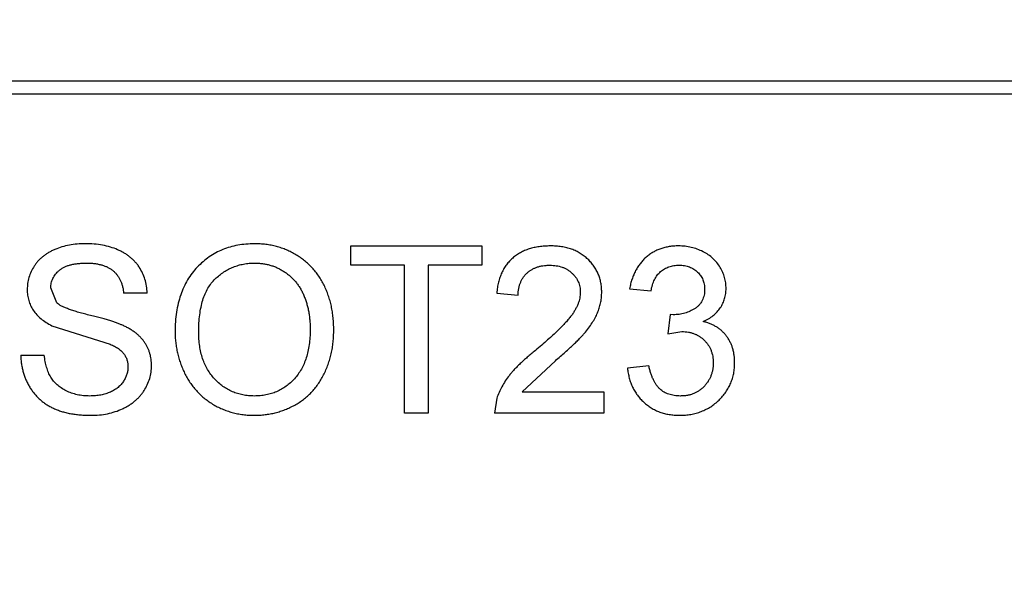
# Model space of a CAD drawing. Header units: millimetres. Extents: x 718 to 1157, y -195 to -52.
# Tile 139 of 156: x 1096.256 to 1097.728, y -120.461 to -119.611. Entities that reach past the tile are written whole.
import ezdxf

# ---------------------------------------------------------------- set-up
doc = ezdxf.new("R2010")
doc.units = ezdxf.units.MM
doc.header["$LTSCALE"] = 1.21
doc.header["$MEASUREMENT"] = 0
doc.header["$PDMODE"] = 3
doc.header["$PDSIZE"] = 0.3125
doc.layers.get('0').update_dxf_attribs({"linetype": 'CONTINUOUS'})
doc.layers.get('DEFPOINTS').update_dxf_attribs({"linetype": 'CONTINUOUS'})
doc.layers.add('Dim', color=3, linetype='CONTINUOUS', lineweight=25)
doc.styles.get("Standard").update_dxf_attribs({"font": 'txt', "width": 0.8})
doc.dimstyles.get("Standard").update_dxf_attribs({"dimtxt": 0.15625, "dimasz": 0.1875, "dimexe": 0.125, "dimexo": 0.0625, "dimgap": 0.09, "dimtad": 0, "dimtih": 1, "dimtoh": 1, "dimzin": 4, "dimdsep": 46, "dimtxsty": 'Standard', "dimblk": '_FILLED', "dimblk1": '_FILLED', "dimblk2": '_FILLED', "dimcen": 0.09, "dimazin": 1, "dimtp": 0.01, "dimtm": 0.01, "dimtfac": 1, "dimtofl": 0, "dimtmove": 0, "dimatfit": 3, "dimldrblk": '_FILLED', "dimfxl": 1, "dimtolj": 1, "dimtzin": 4, "dimarcsym": 0})

# ---------------------------------------------------------------- blocks, each defined once
blk = doc.blocks.new('_FILLED')
at = {"color": 0, "linetype": 'ByBlock'}
blk.add_solid([(0, 0), (-1, 0.16667), (-1, -0.16667)], dxfattribs=at)
blk = doc.blocks.new('*D41')
at = {"layer": 'DEFPOINTS', "color": 0}
for p in [(1078.3878, -101.7796), (1078.3878, -150.8296), (1143.3384, -150.8296)]:
    blk.add_point(p, dxfattribs=at)
at = {"layer": 'Dim', "color": 0, "lineweight": -2}
for p, q in [((1078.4503, -101.7796), (1143.4634, -101.7796)), ((1143.3384, -104.3196), (1143.3384, -122.3813)), ((1143.3384, -148.2896), (1143.3384, -130.2279)), ((1078.4503, -150.8296), (1143.4634, -150.8296))]:
    blk.add_line(p, q, dxfattribs=at)
at = {"layer": 'Dim', "color": 0, "lineweight": -2, "xscale": 2.54, "yscale": 2.54, "zscale": 2.54}
for p, rotation in [((1143.3384, -101.7796), 90), ((1143.3384, -150.8296), 270)]:
    blk.add_blockref('_FILLED', p, dxfattribs=dict(at, rotation=rotation))
at = {"layer": 'Dim', "color": 0, "insert": (1143.3384, -126.3046), "char_height": 2.5, "attachment_point": 5, "rotation": 90, "line_spacing_factor": 2.5}
blk.add_mtext('\\A1;49.05', dxfattribs=at)

msp = doc.modelspace()

# ---------------------------------------------------------------- linework, layer by layer
at = {"color": 7, "linetype": 'Continuous'}
for p, q in [((1095.4186, -119.7026), (1098.1963, -119.7026)), ((1098.216, -119.7223), (1095.3989, -119.7223)), ((1096.7514, -119.9494), (1096.9469, -119.9494)), ((1096.7514, -119.9782), (1096.7514, -119.9494)), ((1096.9469, -119.9494), (1096.9469, -119.9782)), ((1096.8315, -119.9782), (1096.7514, -119.9782)), ((1096.8315, -120.1994), (1096.8315, -119.9782)), ((1096.9469, -119.9782), (1096.8668, -119.9782)), ((1096.8668, -119.9782), (1096.8668, -120.1994)), ((1096.3116, -120.0344), (1096.3027, -120.0123)), ((1097.168, -120.0135), (1097.2001, -120.0167)), ((1096.4469, -120.0199), (1096.4116, -120.0199)), ((1096.9693, -120.0199), (1097.0014, -120.0231)), ((1097.2287, -120.052), (1097.2254, -120.0808)), ((1097.2334, -120.0523), (1097.2287, -120.052)), ((1096.3043, -120.0687), (1096.3914, -120.0964)), ((1097.2254, -120.0808), (1097.2462, -120.0774)), ((1096.2578, -120.1129), (1096.293, -120.1129)), ((1097.0073, -120.1673), (1097.057, -120.121)), ((1097.1969, -120.1289), (1097.1648, -120.1321)), ((1096.9695, -120.1772), (1096.9661, -120.1994)), ((1097.0073, -120.1673), (1097.1296, -120.1673)), ((1097.1296, -120.1673), (1097.1296, -120.1994)), ((1096.8668, -120.1994), (1096.8315, -120.1994)), ((1097.1296, -120.1994), (1096.9661, -120.1994))]:
    msp.add_line(p, q, dxfattribs=at)
for points, knots in [([(1096.3542, -119.9462), (1096.3501, -119.9463), (1096.3422, -119.9465), (1096.3305, -119.9481), (1096.3194, -119.9507), (1096.3106, -119.9538), (1096.304, -119.9569), (1096.2994, -119.9593), (1096.2951, -119.9621), (1096.291, -119.965), (1096.2873, -119.9683), (1096.2838, -119.9717), (1096.2807, -119.9755), (1096.277, -119.9807), (1096.2732, -119.9876), (1096.2699, -119.9963), (1096.2678, -120.0054), (1096.2675, -120.0115), (1096.2674, -120.0146)], [0, 0, 0, 0, 0.098366, 0.192616, 0.284519, 0.374176, 0.417784, 0.460292, 0.501573, 0.54177, 0.581904, 0.621079, 0.66043, 0.699588, 0.776336, 0.850835, 0.925005, 1, 1, 1, 1]), ([(1096.4469, -120.0199), (1096.4466, -120.0164), (1096.4462, -120.0094), (1096.4437, -119.9993), (1096.44, -119.9898), (1096.4358, -119.9824), (1096.4319, -119.9768), (1096.4286, -119.973), (1096.425, -119.9693), (1096.4211, -119.9659), (1096.4169, -119.9628), (1096.4124, -119.9599), (1096.4076, -119.9574), (1096.4008, -119.9541), (1096.3916, -119.951), (1096.3799, -119.9481), (1096.3673, -119.9465), (1096.3586, -119.9463), (1096.3542, -119.9462)], [0, 0, 0, 0, 0.080026, 0.15765, 0.233763, 0.310487, 0.348919, 0.387481, 0.425913, 0.464434, 0.504061, 0.543948, 0.584974, 0.627017, 0.713917, 0.804356, 0.899525, 1, 1, 1, 1]), ([(1096.6073, -119.9462), (1096.603, -119.9463), (1096.5946, -119.9465), (1096.5824, -119.9482), (1096.5707, -119.9509), (1096.5597, -119.9547), (1096.5492, -119.9596), (1096.5393, -119.9657), (1096.5301, -119.9729), (1096.5215, -119.981), (1096.5138, -119.9901), (1096.507, -120.0001), (1096.5013, -120.0111), (1096.4966, -120.0228), (1096.493, -120.0353), (1096.4904, -120.0487), (1096.4888, -120.0629), (1096.4886, -120.0727), (1096.4886, -120.0777)], [0, 0, 0, 0, 0.064217, 0.125675, 0.185372, 0.243705, 0.301102, 0.358698, 0.416748, 0.476136, 0.536238, 0.596504, 0.657597, 0.72047, 0.7855, 0.853425, 0.924774, 1, 1, 1, 1]), ([(1096.7257, -120.0748), (1096.7257, -120.0717), (1096.7256, -120.0657), (1096.7249, -120.0568), (1096.7237, -120.0481), (1096.7223, -120.0396), (1096.7202, -120.0314), (1096.7177, -120.0235), (1096.7148, -120.0158), (1096.7114, -120.0083), (1096.7076, -120.0012), (1096.7033, -119.9944), (1096.6986, -119.9881), (1096.6936, -119.9822), (1096.6881, -119.9767), (1096.6822, -119.9715), (1096.6759, -119.9668), (1096.6692, -119.9625), (1096.6623, -119.9587), (1096.6551, -119.9553), (1096.6476, -119.9525), (1096.6399, -119.9502), (1096.6321, -119.9484), (1096.624, -119.9471), (1096.6157, -119.9463), (1096.6101, -119.9462), (1096.6073, -119.9462)], [0, 0, 0, 0, 0.046666, 0.092161, 0.136649, 0.180448, 0.223293, 0.265781, 0.307491, 0.349241, 0.390297, 0.430963, 0.470884, 0.510312, 0.549967, 0.589534, 0.629402, 0.66999, 0.710719, 0.750975, 0.79155, 0.832033, 0.873092, 0.914413, 0.956901, 1, 1, 1, 1]), ([(1097.0495, -119.9494), (1097.0466, -119.9495), (1097.041, -119.9496), (1097.0329, -119.9504), (1097.0252, -119.9518), (1097.0179, -119.9538), (1097.0111, -119.9563), (1097.0047, -119.9594), (1096.9988, -119.9631), (1096.9933, -119.9674), (1096.9884, -119.9722), (1096.9839, -119.9774), (1096.9801, -119.9833), (1096.9768, -119.9896), (1096.9741, -119.9965), (1096.9719, -120.0038), (1096.9703, -120.0117), (1096.9697, -120.0171), (1096.9693, -120.0199)], [0, 0, 0, 0, 0.071792, 0.140555, 0.205817, 0.268413, 0.329356, 0.388654, 0.446516, 0.504513, 0.56178, 0.619263, 0.67745, 0.737131, 0.798527, 0.862507, 0.929325, 1, 1, 1, 1]), ([(1097.1264, -120.0184), (1097.1263, -120.016), (1097.1262, -120.0113), (1097.1252, -120.0044), (1097.1236, -119.9977), (1097.1214, -119.9914), (1097.1183, -119.9854), (1097.1148, -119.9796), (1097.1105, -119.9742), (1097.1057, -119.9691), (1097.1003, -119.9645), (1097.0944, -119.9604), (1097.0881, -119.957), (1097.0812, -119.9542), (1097.0739, -119.9521), (1097.0662, -119.9505), (1097.058, -119.9495), (1097.0523, -119.9494), (1097.0495, -119.9494)], [0, 0, 0, 0, 0.062204, 0.121961, 0.180582, 0.238328, 0.295655, 0.35362, 0.412672, 0.473423, 0.534937, 0.59611, 0.657906, 0.721385, 0.786661, 0.854461, 0.925288, 1, 1, 1, 1]), ([(1097.2412, -119.9494), (1097.2388, -119.9494), (1097.2342, -119.9495), (1097.2274, -119.9504), (1097.2209, -119.9516), (1097.2147, -119.9535), (1097.2088, -119.9558), (1097.2031, -119.9587), (1097.1978, -119.9621), (1097.1928, -119.9661), (1097.1882, -119.9705), (1097.184, -119.9754), (1097.1802, -119.9807), (1097.1769, -119.9864), (1097.174, -119.9925), (1097.1715, -119.9991), (1097.1695, -120.0062), (1097.1685, -120.011), (1097.168, -120.0135)], [0, 0, 0, 0, 0.06619, 0.129966, 0.192161, 0.252419, 0.312006, 0.370545, 0.429626, 0.489413, 0.549139, 0.609336, 0.669871, 0.731668, 0.795042, 0.860657, 0.928964, 1, 1, 1, 1]), ([(1097.3123, -120.0129), (1097.3122, -120.0102), (1097.312, -120.0047), (1097.3103, -119.9966), (1097.3074, -119.9888), (1097.3035, -119.9813), (1097.2987, -119.9742), (1097.2927, -119.9679), (1097.2857, -119.9624), (1097.2778, -119.9578), (1097.2693, -119.9541), (1097.2603, -119.9514), (1097.2508, -119.9497), (1097.2444, -119.9495), (1097.2412, -119.9494)], [0, 0, 0, 0, 0.077471, 0.154469, 0.232146, 0.311615, 0.392547, 0.473567, 0.556451, 0.642863, 0.73087, 0.818992, 0.907946, 1, 1, 1, 1]), ([(1096.3027, -120.0123), (1096.3027, -120.0111), (1096.3028, -120.0086), (1096.3034, -120.0049), (1096.3043, -120.0014), (1096.3058, -119.998), (1096.3075, -119.9947), (1096.3098, -119.9917), (1096.3123, -119.9887), (1096.3153, -119.9859), (1096.3187, -119.9833), (1096.3226, -119.9811), (1096.327, -119.9792), (1096.3318, -119.9777), (1096.3371, -119.9765), (1096.3429, -119.9757), (1096.3491, -119.9751), (1096.3534, -119.9751), (1096.3556, -119.975)], [0, 0, 0, 0, 0.052351, 0.102561, 0.152455, 0.203041, 0.253218, 0.304956, 0.358601, 0.414557, 0.473027, 0.534375, 0.599408, 0.668802, 0.742892, 0.822857, 0.908489, 1, 1, 1, 1]), ([(1096.3556, -119.975), (1096.3577, -119.9751), (1096.3619, -119.9752), (1096.3679, -119.9756), (1096.3736, -119.9766), (1096.3788, -119.9778), (1096.3836, -119.9794), (1096.3881, -119.9813), (1096.3921, -119.9837), (1096.3958, -119.9863), (1096.399, -119.9894), (1096.4019, -119.9927), (1096.4044, -119.9964), (1096.4066, -120.0004), (1096.4084, -120.0048), (1096.4099, -120.0095), (1096.411, -120.0146), (1096.4114, -120.0181), (1096.4116, -120.0199)], [0, 0, 0, 0, 0.079596, 0.15506, 0.225566, 0.292048, 0.354943, 0.41477, 0.472127, 0.527696, 0.582222, 0.637301, 0.692296, 0.748747, 0.807268, 0.868597, 0.932845, 1, 1, 1, 1]), ([(1096.5238, -120.0781), (1096.5239, -120.0736), (1096.524, -120.065), (1096.5252, -120.0526), (1096.5271, -120.0411), (1096.5297, -120.0306), (1096.5332, -120.0212), (1096.5375, -120.0127), (1096.5424, -120.0051), (1096.5483, -119.9987), (1096.5547, -119.9931), (1096.5614, -119.9883), (1096.5683, -119.9842), (1096.5755, -119.9808), (1096.5831, -119.9783), (1096.591, -119.9764), (1096.5992, -119.9752), (1096.6047, -119.9751), (1096.6075, -119.975)], [0, 0, 0, 0, 0.089205, 0.171739, 0.248642, 0.320139, 0.386883, 0.449375, 0.509078, 0.566551, 0.622419, 0.676991, 0.730399, 0.783241, 0.835952, 0.889618, 0.944057, 1, 1, 1, 1]), ([(1096.6075, -119.975), (1096.6095, -119.9751), (1096.6134, -119.9752), (1096.6193, -119.9757), (1096.6249, -119.9767), (1096.6304, -119.9781), (1096.6358, -119.9798), (1096.641, -119.9819), (1096.6461, -119.9844), (1096.651, -119.9874), (1096.6557, -119.9906), (1096.6601, -119.9942), (1096.6642, -119.998), (1096.6681, -120.0022), (1096.6716, -120.0067), (1096.6749, -120.0115), (1096.6779, -120.0167), (1096.6805, -120.0221), (1096.6828, -120.0278), (1096.6849, -120.0338), (1096.6866, -120.04), (1096.6881, -120.0465), (1096.6892, -120.0532), (1096.6899, -120.0601), (1096.6904, -120.0672), (1096.6905, -120.0721), (1096.6905, -120.0745)], [0, 0, 0, 0, 0.040902, 0.080929, 0.120351, 0.15926, 0.197827, 0.236487, 0.275201, 0.314321, 0.35358, 0.392422, 0.431063, 0.469956, 0.509123, 0.548949, 0.589428, 0.631064, 0.673423, 0.71666, 0.760829, 0.805914, 0.852562, 0.900248, 0.949148, 1, 1, 1, 1]), ([(1097.0014, -120.0231), (1097.0014, -120.0214), (1097.0016, -120.0181), (1097.0021, -120.0132), (1097.0032, -120.0086), (1097.0047, -120.0044), (1097.0065, -120.0004), (1097.0087, -119.9966), (1097.0113, -119.9932), (1097.0144, -119.9901), (1097.0177, -119.9873), (1097.0214, -119.9849), (1097.0253, -119.9828), (1097.0295, -119.9811), (1097.0339, -119.9798), (1097.0386, -119.9789), (1097.0436, -119.9784), (1097.047, -119.9783), (1097.0488, -119.9782)], [0, 0, 0, 0, 0.069369, 0.135761, 0.199199, 0.260205, 0.319176, 0.377657, 0.43622, 0.494827, 0.554142, 0.613488, 0.672744, 0.7343, 0.79663, 0.861642, 0.929304, 1, 1, 1, 1]), ([(1097.0488, -119.9782), (1097.0504, -119.9783), (1097.0536, -119.9784), (1097.0584, -119.9789), (1097.0629, -119.9798), (1097.0672, -119.981), (1097.0712, -119.9827), (1097.0749, -119.9848), (1097.0785, -119.9871), (1097.0817, -119.9899), (1097.0847, -119.9929), (1097.0873, -119.9961), (1097.0895, -119.9994), (1097.0912, -120.003), (1097.0927, -120.0066), (1097.0936, -120.0105), (1097.0942, -120.0145), (1097.0943, -120.0173), (1097.0943, -120.0187)], [0, 0, 0, 0, 0.072768, 0.142276, 0.209684, 0.274754, 0.337633, 0.400409, 0.462943, 0.525478, 0.587279, 0.646809, 0.705678, 0.763157, 0.820579, 0.878826, 0.938238, 1, 1, 1, 1]), ([(1097.2001, -120.0167), (1097.2004, -120.0151), (1097.2009, -120.0121), (1097.2021, -120.0077), (1097.2035, -120.0037), (1097.2052, -119.9999), (1097.2071, -119.9964), (1097.2092, -119.9932), (1097.2117, -119.9904), (1097.2152, -119.987), (1097.2202, -119.9834), (1097.2269, -119.9804), (1097.2343, -119.9785), (1097.2395, -119.9783), (1097.2422, -119.9782)], [0, 0, 0, 0, 0.075449, 0.147124, 0.215651, 0.280915, 0.343656, 0.40441, 0.463763, 0.522348, 0.637716, 0.753205, 0.872203, 1, 1, 1, 1]), ([(1097.2422, -119.9782), (1097.2435, -119.9783), (1097.2462, -119.9783), (1097.2501, -119.9788), (1097.2539, -119.9796), (1097.2574, -119.9807), (1097.2608, -119.9821), (1097.2639, -119.9839), (1097.2669, -119.986), (1097.2696, -119.9884), (1097.2721, -119.9909), (1097.2742, -119.9938), (1097.2761, -119.9967), (1097.2776, -119.9999), (1097.2788, -120.0031), (1097.2796, -120.0066), (1097.2802, -120.0102), (1097.2802, -120.0127), (1097.2802, -120.014)], [0, 0, 0, 0, 0.070225, 0.137525, 0.20232, 0.265117, 0.327263, 0.388195, 0.449683, 0.512159, 0.573897, 0.634322, 0.693923, 0.752869, 0.811878, 0.872696, 0.934907, 1, 1, 1, 1]), ([(1096.2674, -120.0146), (1096.2675, -120.0174), (1096.2677, -120.023), (1096.2696, -120.031), (1096.2723, -120.0386), (1096.2764, -120.0458), (1096.2816, -120.0525), (1096.2881, -120.0585), (1096.2957, -120.064), (1096.3014, -120.0671), (1096.3043, -120.0687)], [0, 0, 0, 0, 0.121058, 0.238115, 0.354607, 0.472498, 0.593606, 0.720488, 0.855195, 1, 1, 1, 1]), ([(1097.2802, -120.014), (1097.2802, -120.0156), (1097.2802, -120.0186), (1097.2794, -120.0231), (1097.2784, -120.0272), (1097.2767, -120.031), (1097.2747, -120.0345), (1097.2721, -120.0376), (1097.2693, -120.0406), (1097.2647, -120.0438), (1097.2585, -120.0473), (1097.2505, -120.0501), (1097.2421, -120.052), (1097.2363, -120.0522), (1097.2334, -120.0523)], [0, 0, 0, 0, 0.069221, 0.13478, 0.197243, 0.257235, 0.316552, 0.375152, 0.434982, 0.49708, 0.621565, 0.745395, 0.870211, 1, 1, 1, 1]), ([(1097.2782, -120.0625), (1097.2809, -120.0612), (1097.2861, -120.0587), (1097.293, -120.0537), (1097.299, -120.0482), (1097.3038, -120.042), (1097.3076, -120.0353), (1097.3103, -120.0282), (1097.312, -120.0207), (1097.3122, -120.0155), (1097.3123, -120.0129)], [0, 0, 0, 0, 0.140068, 0.272449, 0.398481, 0.520934, 0.64145, 0.759213, 0.878049, 1, 1, 1, 1]), ([(1097.0943, -120.0187), (1097.0943, -120.0201), (1097.0942, -120.023), (1097.0935, -120.0273), (1097.0925, -120.0317), (1097.091, -120.0361), (1097.089, -120.0405), (1097.0867, -120.045), (1097.084, -120.0495), (1097.0807, -120.0541), (1097.0768, -120.059), (1097.0721, -120.0643), (1097.0667, -120.07), (1097.0604, -120.0763), (1097.0533, -120.0831), (1097.0453, -120.0902), (1097.0365, -120.098), (1097.0303, -120.1032), (1097.0271, -120.1059)], [0, 0, 0, 0, 0.037641, 0.076115, 0.115705, 0.156832, 0.199233, 0.243549, 0.290206, 0.339418, 0.39358, 0.455626, 0.525716, 0.603913, 0.690583, 0.785474, 0.88859, 1, 1, 1, 1]), ([(1097.057, -120.121), (1097.0596, -120.1188), (1097.0645, -120.1146), (1097.0717, -120.1084), (1097.0781, -120.1025), (1097.0841, -120.097), (1097.0894, -120.0917), (1097.0942, -120.0869), (1097.0983, -120.0824), (1097.103, -120.077), (1097.108, -120.0704), (1097.1133, -120.0628), (1097.1175, -120.0553), (1097.1208, -120.0479), (1097.1233, -120.0406), (1097.1251, -120.0332), (1097.1262, -120.0258), (1097.1263, -120.0209), (1097.1264, -120.0184)], [0, 0, 0, 0, 0.078772, 0.152499, 0.22116, 0.284249, 0.342325, 0.395144, 0.443024, 0.48574, 0.563808, 0.635939, 0.703173, 0.765317, 0.825174, 0.883982, 0.942055, 1, 1, 1, 1]), ([(1096.4099, -120.068), (1096.4086, -120.0674), (1096.4056, -120.0662), (1096.4007, -120.0644), (1096.3952, -120.0625), (1096.389, -120.0605), (1096.3821, -120.0585), (1096.3745, -120.0565), (1096.3662, -120.0543), (1096.3575, -120.0522), (1096.3489, -120.05), (1096.341, -120.0478), (1096.3339, -120.0455), (1096.3277, -120.0433), (1096.3224, -120.0412), (1096.318, -120.039), (1096.3144, -120.0368), (1096.3125, -120.0352), (1096.3116, -120.0344)], [0, 0, 0, 0, 0.043031, 0.092669, 0.148503, 0.210866, 0.279797, 0.354864, 0.436668, 0.525216, 0.61237, 0.691648, 0.762655, 0.825327, 0.880389, 0.92759, 0.967257, 1, 1, 1, 1]), ([(1096.4533, -120.1284), (1096.4533, -120.1268), (1096.4532, -120.1236), (1096.4527, -120.1188), (1096.4518, -120.1142), (1096.4507, -120.1097), (1096.4492, -120.1053), (1096.4474, -120.1011), (1096.4452, -120.0971), (1096.4427, -120.0932), (1096.4399, -120.0894), (1096.4367, -120.0858), (1096.4331, -120.0824), (1096.4292, -120.0792), (1096.4249, -120.0761), (1096.4203, -120.0732), (1096.4153, -120.0704), (1096.4117, -120.0688), (1096.4099, -120.068)], [0, 0, 0, 0, 0.06198, 0.122367, 0.18151, 0.240233, 0.297811, 0.355584, 0.412999, 0.471568, 0.530738, 0.591164, 0.653312, 0.717497, 0.783636, 0.852922, 0.925069, 1, 1, 1, 1]), ([(1096.6905, -120.0745), (1096.6904, -120.0784), (1096.6903, -120.0859), (1096.6892, -120.0968), (1096.6873, -120.107), (1096.6848, -120.1166), (1096.6814, -120.1254), (1096.6775, -120.1337), (1096.6726, -120.1412), (1096.6671, -120.148), (1096.661, -120.154), (1096.6545, -120.1593), (1096.6475, -120.1637), (1096.6403, -120.1675), (1096.6325, -120.1702), (1096.6244, -120.1723), (1096.6158, -120.1735), (1096.61, -120.1737), (1096.607, -120.1738)], [0, 0, 0, 0, 0.078848, 0.153586, 0.224629, 0.292039, 0.356569, 0.418787, 0.479523, 0.53946, 0.598338, 0.655333, 0.711417, 0.767044, 0.823194, 0.880455, 0.938945, 1, 1, 1, 1]), ([(1096.6072, -120.2026), (1096.6098, -120.2025), (1096.6151, -120.2024), (1096.623, -120.2017), (1096.6307, -120.2005), (1096.6384, -120.1989), (1096.6458, -120.1967), (1096.6532, -120.1941), (1096.6603, -120.1909), (1096.6674, -120.1874), (1096.6742, -120.1834), (1096.6806, -120.1788), (1096.6866, -120.1739), (1096.6922, -120.1685), (1096.6974, -120.1626), (1096.7022, -120.1562), (1096.7066, -120.1495), (1096.7106, -120.1423), (1096.7142, -120.1347), (1096.7173, -120.1269), (1096.7199, -120.1188), (1096.722, -120.1105), (1096.7237, -120.1019), (1096.7249, -120.0931), (1096.7256, -120.084), (1096.7257, -120.0779), (1096.7257, -120.0748)], [0, 0, 0, 0, 0.040917, 0.081206, 0.121044, 0.160801, 0.20044, 0.240141, 0.27998, 0.320332, 0.360792, 0.400579, 0.440342, 0.480112, 0.519955, 0.560443, 0.601634, 0.64374, 0.686389, 0.729297, 0.772543, 0.816374, 0.860888, 0.906038, 0.95244, 1, 1, 1, 1]), ([(1097.3251, -120.1242), (1097.3251, -120.1222), (1097.325, -120.1183), (1097.3244, -120.1126), (1097.3234, -120.1072), (1097.3221, -120.102), (1097.3203, -120.097), (1097.3181, -120.0924), (1097.3156, -120.0879), (1097.3126, -120.0838), (1097.3094, -120.0799), (1097.3058, -120.0763), (1097.3019, -120.0732), (1097.2978, -120.0703), (1097.2933, -120.0679), (1097.2885, -120.0657), (1097.2835, -120.0639), (1097.28, -120.063), (1097.2782, -120.0625)], [0, 0, 0, 0, 0.070108, 0.138175, 0.203289, 0.267091, 0.329085, 0.389925, 0.450025, 0.510493, 0.570328, 0.62995, 0.689026, 0.748814, 0.809142, 0.871062, 0.934172, 1, 1, 1, 1]), ([(1096.4886, -120.0777), (1096.4886, -120.0804), (1096.4886, -120.0858), (1096.4894, -120.0938), (1096.4905, -120.1017), (1096.4921, -120.1095), (1096.494, -120.1172), (1096.4965, -120.1248), (1096.4994, -120.1323), (1096.5027, -120.1396), (1096.5064, -120.1467), (1096.5106, -120.1534), (1096.5152, -120.1598), (1096.5203, -120.1657), (1096.5257, -120.1714), (1096.5316, -120.1766), (1096.5379, -120.1814), (1096.5445, -120.1858), (1096.5515, -120.1898), (1096.5588, -120.1932), (1096.5663, -120.1961), (1096.574, -120.1985), (1096.582, -120.2003), (1096.5902, -120.2016), (1096.5986, -120.2025), (1096.6043, -120.2026), (1096.6072, -120.2026)], [0, 0, 0, 0, 0.042093, 0.083554, 0.124992, 0.166052, 0.207381, 0.248618, 0.290057, 0.332021, 0.373735, 0.415036, 0.455409, 0.495952, 0.536368, 0.57703, 0.617971, 0.659396, 0.701152, 0.742753, 0.784285, 0.826186, 0.868591, 0.911466, 0.955303, 1, 1, 1, 1]), ([(1096.607, -120.1738), (1096.6041, -120.1737), (1096.5983, -120.1735), (1096.5899, -120.1723), (1096.5819, -120.1703), (1096.5742, -120.1675), (1096.5669, -120.1639), (1096.56, -120.1595), (1096.5535, -120.1542), (1096.5474, -120.1482), (1096.5418, -120.1415), (1096.537, -120.1342), (1096.5329, -120.1263), (1096.5295, -120.1178), (1096.527, -120.1087), (1096.5252, -120.099), (1096.524, -120.0887), (1096.5239, -120.0817), (1096.5238, -120.0781)], [0, 0, 0, 0, 0.061577, 0.120881, 0.178852, 0.235792, 0.292697, 0.349742, 0.408261, 0.468412, 0.529574, 0.5907, 0.652798, 0.7167, 0.782799, 0.851875, 0.924036, 1, 1, 1, 1]), ([(1097.2462, -120.0774), (1097.2478, -120.0774), (1097.2511, -120.0775), (1097.2559, -120.0781), (1097.2605, -120.0792), (1097.2648, -120.0806), (1097.2689, -120.0825), (1097.2728, -120.0848), (1097.2765, -120.0874), (1097.2799, -120.0905), (1097.283, -120.0939), (1097.2857, -120.0975), (1097.288, -120.1014), (1097.2898, -120.1055), (1097.2913, -120.1098), (1097.2923, -120.1143), (1097.2929, -120.119), (1097.293, -120.1223), (1097.293, -120.1239)], [0, 0, 0, 0, 0.067727, 0.132527, 0.195728, 0.257147, 0.318027, 0.378381, 0.439429, 0.501703, 0.563977, 0.624883, 0.685237, 0.745501, 0.806278, 0.86882, 0.932949, 1, 1, 1, 1]), ([(1096.3914, -120.0964), (1096.3937, -120.0974), (1096.3979, -120.0992), (1096.4037, -120.1026), (1096.4083, -120.1064), (1096.412, -120.1105), (1096.4147, -120.1149), (1096.4167, -120.1197), (1096.4178, -120.1248), (1096.418, -120.1283), (1096.418, -120.1301)], [0, 0, 0, 0, 0.160562, 0.303979, 0.433057, 0.549375, 0.660157, 0.769824, 0.882232, 1, 1, 1, 1]), ([(1096.2578, -120.1129), (1096.2579, -120.115), (1096.258, -120.1194), (1096.2588, -120.1258), (1096.2599, -120.132), (1096.2614, -120.1381), (1096.2633, -120.144), (1096.2655, -120.1497), (1096.2682, -120.1552), (1096.2712, -120.1606), (1096.2745, -120.1657), (1096.2782, -120.1704), (1096.2822, -120.1749), (1096.2865, -120.179), (1096.2911, -120.1828), (1096.2959, -120.1863), (1096.3012, -120.1894), (1096.3066, -120.1922), (1096.3125, -120.1947), (1096.3186, -120.1968), (1096.3251, -120.1986), (1096.3319, -120.2001), (1096.3391, -120.2012), (1096.3466, -120.202), (1096.3545, -120.2025), (1096.3598, -120.2026), (1096.3625, -120.2026)], [0, 0, 0, 0, 0.04224, 0.083737, 0.124286, 0.164114, 0.203932, 0.243395, 0.28271, 0.322209, 0.361504, 0.40008, 0.438398, 0.476659, 0.514834, 0.553162, 0.592148, 0.631605, 0.672151, 0.714001, 0.757124, 0.801967, 0.848603, 0.897175, 0.947507, 1, 1, 1, 1]), ([(1096.361, -120.1738), (1096.3578, -120.1737), (1096.3515, -120.1735), (1096.3424, -120.172), (1096.3337, -120.1695), (1096.3257, -120.1662), (1096.3184, -120.1619), (1096.312, -120.1571), (1096.3067, -120.1516), (1096.3023, -120.1455), (1096.2989, -120.1385), (1096.2963, -120.1307), (1096.2942, -120.1221), (1096.2934, -120.116), (1096.293, -120.1129)], [0, 0, 0, 0, 0.093965, 0.184022, 0.271414, 0.35773, 0.440729, 0.518552, 0.592907, 0.665153, 0.739637, 0.819812, 0.906204, 1, 1, 1, 1]), ([(1097.0271, -120.1059), (1097.025, -120.1076), (1097.0209, -120.1108), (1097.0151, -120.1157), (1097.0097, -120.1205), (1097.0046, -120.1252), (1096.9999, -120.1298), (1096.9957, -120.1342), (1096.9918, -120.1386), (1096.9872, -120.1441), (1096.9822, -120.1511), (1096.9771, -120.1597), (1096.9727, -120.1683), (1096.9705, -120.1742), (1096.9695, -120.1772)], [0, 0, 0, 0, 0.086187, 0.168359, 0.246159, 0.320445, 0.3905, 0.456762, 0.519315, 0.577843, 0.689314, 0.795593, 0.899612, 1, 1, 1, 1]), ([(1096.418, -120.1301), (1096.418, -120.132), (1096.4178, -120.1356), (1096.4166, -120.1411), (1096.4145, -120.1464), (1096.4116, -120.1516), (1096.408, -120.1566), (1096.4033, -120.161), (1096.3979, -120.1648), (1096.3917, -120.168), (1096.3848, -120.1706), (1096.3773, -120.1724), (1096.3693, -120.1736), (1096.3638, -120.1737), (1096.361, -120.1738)], [0, 0, 0, 0, 0.068223, 0.137284, 0.208228, 0.282258, 0.358539, 0.437126, 0.519051, 0.606998, 0.699053, 0.794132, 0.894416, 1, 1, 1, 1]), ([(1096.3625, -120.2026), (1096.3668, -120.2025), (1096.3752, -120.2023), (1096.3874, -120.2004), (1096.399, -120.1974), (1096.4081, -120.1938), (1096.4149, -120.1904), (1096.4197, -120.1876), (1096.4242, -120.1846), (1096.4284, -120.1813), (1096.4323, -120.1777), (1096.4359, -120.174), (1096.4392, -120.17), (1096.4431, -120.1644), (1096.4472, -120.157), (1096.4507, -120.1477), (1096.4529, -120.1382), (1096.4532, -120.1317), (1096.4533, -120.1284)], [0, 0, 0, 0, 0.098075, 0.19214, 0.282733, 0.37192, 0.415561, 0.458093, 0.499169, 0.54005, 0.579873, 0.61966, 0.659106, 0.698703, 0.776128, 0.851465, 0.925184, 1, 1, 1, 1]), ([(1097.1648, -120.1321), (1097.1652, -120.1346), (1097.1658, -120.1396), (1097.1674, -120.1469), (1097.1695, -120.1539), (1097.1723, -120.1605), (1097.1757, -120.1666), (1097.1795, -120.1725), (1097.184, -120.178), (1097.1891, -120.183), (1097.1945, -120.1876), (1097.2004, -120.1916), (1097.2066, -120.1951), (1097.2131, -120.1978), (1097.22, -120.2), (1097.2273, -120.2014), (1097.2348, -120.2025), (1097.24, -120.2025), (1097.2426, -120.2026)], [0, 0, 0, 0, 0.06621, 0.130283, 0.192653, 0.253959, 0.314396, 0.374474, 0.435194, 0.497133, 0.55901, 0.619569, 0.680213, 0.741519, 0.803066, 0.866536, 0.932206, 1, 1, 1, 1]), ([(1097.2438, -120.1738), (1097.2422, -120.1737), (1097.2392, -120.1737), (1097.2348, -120.1732), (1097.2306, -120.1723), (1097.2267, -120.1712), (1097.2229, -120.1697), (1097.2195, -120.1679), (1097.2162, -120.1657), (1097.2132, -120.1633), (1097.2105, -120.1604), (1097.2079, -120.1571), (1097.2055, -120.1534), (1097.2035, -120.1493), (1097.2014, -120.1448), (1097.1997, -120.1399), (1097.1981, -120.1345), (1097.1973, -120.1308), (1097.1969, -120.1289)], [0, 0, 0, 0, 0.065037, 0.126942, 0.18616, 0.243, 0.298554, 0.352952, 0.406844, 0.460451, 0.515815, 0.573563, 0.634248, 0.698644, 0.766845, 0.84024, 0.917434, 1, 1, 1, 1]), ([(1097.2426, -120.2026), (1097.2455, -120.2025), (1097.2513, -120.2024), (1097.2597, -120.2013), (1097.2677, -120.1995), (1097.2753, -120.197), (1097.2825, -120.1938), (1097.2894, -120.1899), (1097.2958, -120.1853), (1097.3018, -120.1799), (1097.3072, -120.1741), (1097.312, -120.1679), (1097.3161, -120.1614), (1097.3194, -120.1545), (1097.3219, -120.1474), (1097.3238, -120.1399), (1097.3249, -120.1322), (1097.325, -120.1269), (1097.3251, -120.1242)], [0, 0, 0, 0, 0.069015, 0.135342, 0.199583, 0.262263, 0.32436, 0.38614, 0.448257, 0.511612, 0.574624, 0.635867, 0.696225, 0.755624, 0.81508, 0.875195, 0.936497, 1, 1, 1, 1]), ([(1097.293, -120.1239), (1097.293, -120.1257), (1097.293, -120.1291), (1097.2923, -120.1341), (1097.2912, -120.1388), (1097.2898, -120.1434), (1097.2879, -120.1477), (1097.2855, -120.1519), (1097.2828, -120.1558), (1097.2796, -120.1595), (1097.2761, -120.1628), (1097.2723, -120.1657), (1097.2682, -120.1682), (1097.2639, -120.1702), (1097.2593, -120.1719), (1097.2543, -120.1729), (1097.2492, -120.1737), (1097.2456, -120.1737), (1097.2438, -120.1738)], [0, 0, 0, 0, 0.066279, 0.129867, 0.191826, 0.252649, 0.312524, 0.3724, 0.43318, 0.49507, 0.556777, 0.61766, 0.677947, 0.738349, 0.80038, 0.864342, 0.930539, 1, 1, 1, 1])]:
    msp.add_open_spline(points, degree=3, knots=knots, dxfattribs=at)

# ---------------------------------------------------------------- dimensions: what is measured, and where the dimension line sits
at = {"layer": 'Dim'}
dim = msp.add_linear_dim(base=(1143.3384, -150.8296), p1=(1078.3878, -101.7796), p2=(1078.3878, -150.8296), angle=90, dimstyle='Standard', override={"dimtxt": 2.5, "dimasz": 2.54, "dimtih": 0, "dimtoh": 0, "dimzin": 0, "dimcen": 0.198, "dimadec": 0, "dimazin": 0, "dimtp": 0, "dimtm": 0, "dimtdec": 4, "dimtzin": 0}, dxfattribs=at)
dim.commit()
dim.dimension.update_dxf_attribs({"geometry": '*D41', "text_midpoint": (1143.3384, -126.3046)})

doc.saveas('drawing.dxf')
